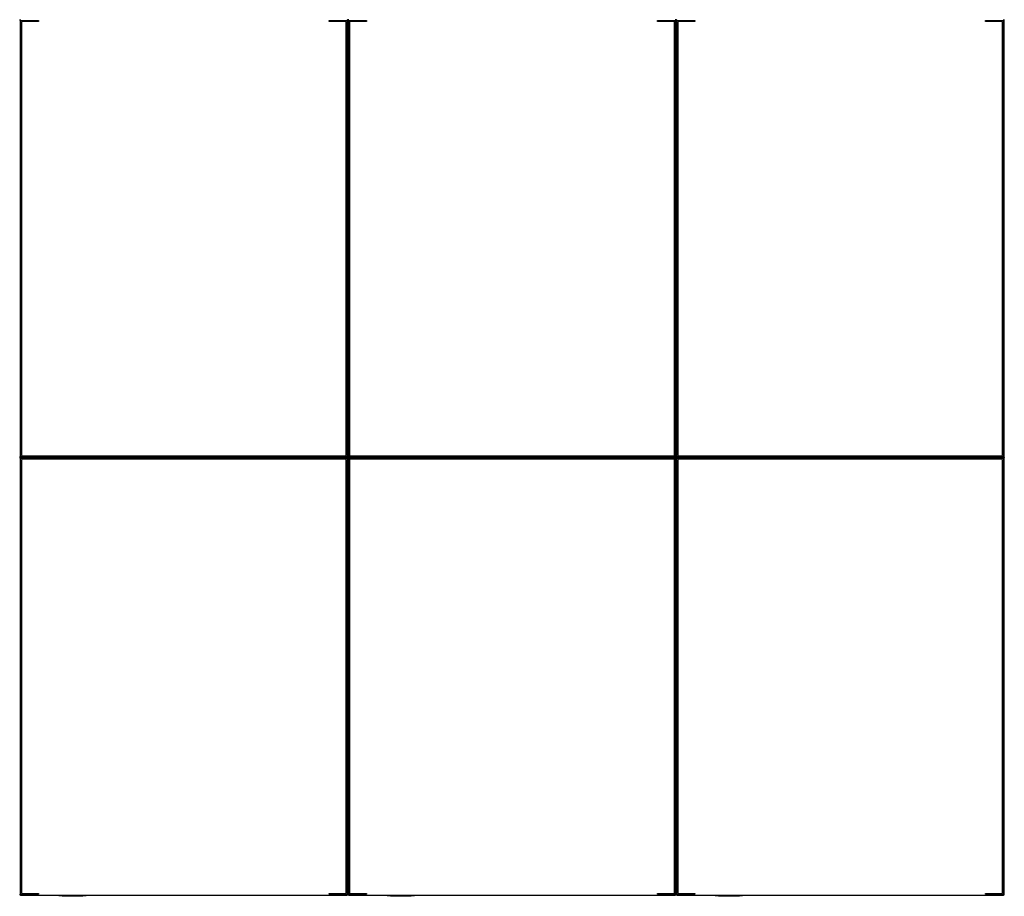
# Model space of a CAD drawing. Extents: x 2 to 87, y -108 to 11.
# Tile 224 of 256: x 18.334 to 19.234, y -17.967 to -17.166. Entities that reach past the tile are written whole.
import ezdxf

# ---------------------------------------------------------------- set-up
doc = ezdxf.new("R2010")
doc.units = 0
doc.header["$MEASUREMENT"] = 0
doc.layers.add('16', color=7, linetype='CONTINUOUS')

msp = doc.modelspace()

# ---------------------------------------------------------------- linework, layer by layer
at = {"layer": '16', "color": 62, "linetype": 'Continuous'}
for p, q in [((18.3344, -17.5648), (18.3344, -17.1664)), ((18.3344, -17.1664), (18.3507, -17.1664)), ((18.3352, -17.168), (18.3352, -17.5632)), ((18.3507, -17.1672), (18.336, -17.1672)), ((18.3507, -17.1664), (18.3507, -17.1672)), ((18.6165, -17.1672), (18.6165, -17.1664)), ((18.6165, -17.1664), (18.6328, -17.1664)), ((18.6312, -17.1672), (18.6165, -17.1672)), ((18.632, -17.5632), (18.632, -17.168)), ((18.6328, -17.1664), (18.6328, -17.5648)), ((18.6336, -17.5648), (18.6336, -17.1664)), ((18.6336, -17.1664), (18.6336, -17.5648)), ((18.6344, -17.5648), (18.6344, -17.1664)), ((18.6344, -17.1664), (18.6507, -17.1664)), ((18.6352, -17.168), (18.6352, -17.5632)), ((18.6507, -17.1672), (18.636, -17.1672)), ((18.6507, -17.1664), (18.6507, -17.1672)), ((18.9165, -17.1672), (18.9165, -17.1664)), ((18.9165, -17.1664), (18.9328, -17.1664)), ((18.9312, -17.1672), (18.9165, -17.1672)), ((18.932, -17.5632), (18.932, -17.168)), ((18.9328, -17.1664), (18.9328, -17.5648)), ((18.9336, -17.5648), (18.9336, -17.1664)), ((18.9336, -17.1664), (18.9336, -17.5648)), ((18.9344, -17.5648), (18.9344, -17.1664)), ((18.9344, -17.1664), (18.9507, -17.1664)), ((18.9352, -17.168), (18.9352, -17.5632)), ((18.9507, -17.1672), (18.936, -17.1672)), ((18.9507, -17.1664), (18.9507, -17.1672)), ((19.2165, -17.1672), (19.2165, -17.1664)), ((19.2165, -17.1664), (19.2328, -17.1664)), ((19.2312, -17.1672), (19.2165, -17.1672)), ((19.232, -17.5632), (19.232, -17.168)), ((19.2328, -17.1664), (19.2328, -17.5648)), ((19.2336, -17.5648), (19.2336, -17.1664)), ((18.6328, -17.5648), (18.3344, -17.5648)), ((18.6328, -17.5656), (18.3344, -17.5656)), ((18.3344, -17.5656), (18.6328, -17.5656)), ((18.3344, -17.5664), (18.6328, -17.5664)), ((18.3344, -17.9648), (18.3344, -17.5664)), ((18.3352, -17.568), (18.3352, -17.9632)), ((18.336, -17.564), (18.6312, -17.564)), ((18.6312, -17.5672), (18.336, -17.5672)), ((18.632, -17.9632), (18.632, -17.568)), ((18.6328, -17.5664), (18.6328, -17.9648)), ((18.6336, -17.9648), (18.6336, -17.5664)), ((18.6336, -17.5664), (18.6336, -17.9648)), ((18.9328, -17.5648), (18.6344, -17.5648)), ((18.9328, -17.5656), (18.6344, -17.5656)), ((18.6344, -17.5656), (18.9328, -17.5656)), ((18.6344, -17.5664), (18.9328, -17.5664)), ((18.6344, -17.9648), (18.6344, -17.5664)), ((18.6352, -17.568), (18.6352, -17.9632)), ((18.636, -17.564), (18.9312, -17.564)), ((18.9312, -17.5672), (18.636, -17.5672)), ((18.932, -17.9632), (18.932, -17.568)), ((18.9328, -17.5664), (18.9328, -17.9648)), ((18.9336, -17.9648), (18.9336, -17.5664)), ((18.9336, -17.5664), (18.9336, -17.9648)), ((19.2328, -17.5648), (18.9344, -17.5648)), ((19.2328, -17.5656), (18.9344, -17.5656)), ((18.9344, -17.5656), (19.2328, -17.5656)), ((18.9344, -17.5664), (19.2328, -17.5664)), ((18.9344, -17.9648), (18.9344, -17.5664)), ((18.9352, -17.568), (18.9352, -17.9632)), ((18.936, -17.564), (19.2312, -17.564)), ((19.2312, -17.5672), (18.936, -17.5672)), ((19.232, -17.9632), (19.232, -17.568)), ((19.2328, -17.5664), (19.2328, -17.9648)), ((19.2336, -17.9648), (19.2336, -17.5664)), ((18.336, -17.964), (18.3507, -17.964)), ((18.3507, -17.964), (18.3507, -17.9648)), ((18.6165, -17.9648), (18.6165, -17.964)), ((18.6165, -17.964), (18.6312, -17.964)), ((18.636, -17.964), (18.6507, -17.964)), ((18.6507, -17.964), (18.6507, -17.9648)), ((18.9165, -17.9648), (18.9165, -17.964)), ((18.9165, -17.964), (18.9312, -17.964)), ((18.936, -17.964), (18.9507, -17.964)), ((18.9507, -17.964), (18.9507, -17.9648)), ((19.2165, -17.9648), (19.2165, -17.964)), ((19.2165, -17.964), (19.2312, -17.964)), ((18.3507, -17.9648), (18.3344, -17.9648)), ((18.3344, -17.9656), (18.6328, -17.9656)), ((18.3944, -17.9661), (18.3694, -17.9661)), ((18.3914, -17.9666), (18.3724, -17.9666)), ((18.6328, -17.9648), (18.6165, -17.9648)), ((18.6507, -17.9648), (18.6344, -17.9648)), ((18.6344, -17.9656), (18.9328, -17.9656)), ((18.6944, -17.9661), (18.6694, -17.9661)), ((18.6914, -17.9666), (18.6724, -17.9666)), ((18.9328, -17.9648), (18.9165, -17.9648)), ((18.9507, -17.9648), (18.9344, -17.9648)), ((18.9344, -17.9656), (19.2328, -17.9656)), ((18.9944, -17.9661), (18.9694, -17.9661)), ((18.9914, -17.9666), (18.9724, -17.9666)), ((19.2328, -17.9648), (19.2165, -17.9648))]:
    msp.add_line(p, q, dxfattribs=at)
for points in [[(18.3344, -17.5648), (18.3343, -17.5649), (18.3343, -17.5649), (18.3343, -17.5649), (18.3343, -17.5649), (18.3343, -17.5649), (18.3343, -17.5649), (18.3343, -17.5649), (18.3343, -17.5649), (18.3343, -17.5649), (18.3343, -17.5649), (18.3343, -17.5649), (18.3343, -17.5649), (18.3343, -17.5649), (18.3343, -17.5649), (18.3343, -17.5649), (18.3343, -17.5649), (18.3343, -17.5649), (18.3343, -17.5649), (18.3343, -17.5649), (18.3343, -17.5649), (18.3343, -17.5649), (18.3343, -17.5649), (18.3343, -17.5649), (18.3343, -17.5649), (18.3342, -17.565), (18.3342, -17.565), (18.3342, -17.565), (18.3342, -17.565), (18.3342, -17.565), (18.3342, -17.565), (18.3342, -17.565), (18.3342, -17.565), (18.3342, -17.565), (18.3342, -17.565), (18.3342, -17.565), (18.3342, -17.565), (18.3342, -17.565), (18.3342, -17.565), (18.3342, -17.565), (18.3342, -17.565), (18.3342, -17.565), (18.3342, -17.565), (18.3342, -17.565), (18.3342, -17.565), (18.3342, -17.565), (18.3342, -17.565), (18.3342, -17.565), (18.3342, -17.565), (18.3342, -17.565), (18.3341, -17.5651), (18.3341, -17.5651), (18.3341, -17.5651), (18.3341, -17.5651), (18.3341, -17.5651), (18.3341, -17.5651), (18.3341, -17.5651), (18.3341, -17.5651), (18.3341, -17.5651), (18.3341, -17.5651), (18.3341, -17.5651), (18.3341, -17.5651), (18.3341, -17.5651), (18.3341, -17.5651), (18.3341, -17.5651), (18.3341, -17.5651), (18.3341, -17.5651), (18.3341, -17.5651), (18.3341, -17.5651), (18.3341, -17.5651), (18.3341, -17.5651), (18.3341, -17.5651), (18.3341, -17.5651), (18.3341, -17.5651), (18.3341, -17.5651), (18.3341, -17.5651), (18.3341, -17.5651), (18.334, -17.5652), (18.3339, -17.5653), (18.3339, -17.5653), (18.3339, -17.5653), (18.3339, -17.5653), (18.3339, -17.5653), (18.3339, -17.5653), (18.3339, -17.5653), (18.3339, -17.5653), (18.3339, -17.5653), (18.3339, -17.5653), (18.3339, -17.5653), (18.3339, -17.5653), (18.3339, -17.5653), (18.3339, -17.5653), (18.3339, -17.5653), (18.3339, -17.5653), (18.3339, -17.5653), (18.3339, -17.5653), (18.3339, -17.5653), (18.3339, -17.5653), (18.3339, -17.5653), (18.3339, -17.5653), (18.3339, -17.5653), (18.3339, -17.5653), (18.3339, -17.5653), (18.3339, -17.5653), (18.3339, -17.5653), (18.3339, -17.5653), (18.3339, -17.5653), (18.3339, -17.5653), (18.3339, -17.5653), (18.3339, -17.5653), (18.3339, -17.5653), (18.3339, -17.5653), (18.3338, -17.5654), (18.3338, -17.5654), (18.3338, -17.5654), (18.3338, -17.5654), (18.3338, -17.5654), (18.3338, -17.5654), (18.3338, -17.5654), (18.3338, -17.5654), (18.3338, -17.5654), (18.3338, -17.5654), (18.3338, -17.5654), (18.3338, -17.5654), (18.3338, -17.5654), (18.3338, -17.5654), (18.3338, -17.5654), (18.3338, -17.5654), (18.3338, -17.5654), (18.3338, -17.5654), (18.3338, -17.5654), (18.3338, -17.5654), (18.3338, -17.5654), (18.3338, -17.5654), (18.3338, -17.5654), (18.3338, -17.5654), (18.3338, -17.5654), (18.3338, -17.5654), (18.3338, -17.5654), (18.3338, -17.5654), (18.3338, -17.5654), (18.3338, -17.5654), (18.3338, -17.5654), (18.3338, -17.5654), (18.3338, -17.5654), (18.3338, -17.5654), (18.3338, -17.5654), (18.3338, -17.5654), (18.3338, -17.5654), (18.3338, -17.5654), (18.3338, -17.5654), (18.3338, -17.5654), (18.3338, -17.5654), (18.3337, -17.5655), (18.3336, -17.5656)], [(18.3336, -17.5656), (18.3337, -17.5657), (18.3338, -17.5658), (18.3338, -17.5658), (18.3338, -17.5658), (18.3338, -17.5658), (18.3338, -17.5658), (18.3338, -17.5658), (18.3338, -17.5658), (18.3338, -17.5658), (18.3338, -17.5658), (18.3338, -17.5658), (18.3338, -17.5658), (18.3338, -17.5658), (18.3338, -17.5658), (18.3338, -17.5658), (18.3338, -17.5658), (18.3338, -17.5658), (18.3338, -17.5658), (18.3338, -17.5658), (18.3338, -17.5658), (18.3338, -17.5658), (18.3338, -17.5658), (18.3338, -17.5658), (18.3338, -17.5658), (18.3338, -17.5658), (18.3338, -17.5658), (18.3338, -17.5658), (18.3338, -17.5658), (18.3338, -17.5658), (18.3338, -17.5658), (18.3338, -17.5658), (18.3338, -17.5658), (18.3338, -17.5658), (18.3338, -17.5658), (18.3338, -17.5658), (18.3338, -17.5658), (18.3338, -17.5658), (18.3338, -17.5658), (18.3338, -17.5658), (18.3338, -17.5658), (18.3338, -17.5658), (18.3338, -17.5658), (18.3339, -17.5659), (18.334, -17.566), (18.334, -17.566), (18.334, -17.566), (18.334, -17.566), (18.334, -17.566), (18.334, -17.566), (18.334, -17.566), (18.334, -17.566), (18.334, -17.566), (18.334, -17.566), (18.334, -17.566), (18.334, -17.566), (18.334, -17.566), (18.334, -17.566), (18.334, -17.566), (18.334, -17.566), (18.334, -17.566), (18.334, -17.566), (18.334, -17.566), (18.334, -17.566), (18.334, -17.566), (18.334, -17.566), (18.334, -17.566), (18.334, -17.566), (18.334, -17.566), (18.334, -17.566), (18.334, -17.566), (18.334, -17.566), (18.334, -17.566), (18.334, -17.566), (18.3341, -17.5661), (18.3341, -17.5661), (18.3341, -17.5661), (18.3341, -17.5661), (18.3341, -17.5661), (18.3341, -17.5661), (18.3341, -17.5661), (18.3341, -17.5661), (18.3341, -17.5661), (18.3341, -17.5661), (18.3341, -17.5661), (18.3341, -17.5661), (18.3341, -17.5661), (18.3341, -17.5661), (18.3341, -17.5661), (18.3341, -17.5661), (18.3341, -17.5661), (18.3341, -17.5661), (18.3341, -17.5661), (18.3341, -17.5661), (18.3341, -17.5661), (18.3341, -17.5661), (18.3341, -17.5661), (18.3341, -17.5661), (18.3341, -17.5661), (18.3341, -17.5661), (18.3341, -17.5661), (18.3342, -17.5662), (18.3342, -17.5662), (18.3342, -17.5662), (18.3342, -17.5662), (18.3342, -17.5662), (18.3342, -17.5662), (18.3342, -17.5662), (18.3342, -17.5662), (18.3342, -17.5662), (18.3342, -17.5662), (18.3342, -17.5662), (18.3342, -17.5662), (18.3342, -17.5662), (18.3342, -17.5662), (18.3342, -17.5662), (18.3342, -17.5662), (18.3342, -17.5662), (18.3342, -17.5662), (18.3342, -17.5662), (18.3342, -17.5662), (18.3342, -17.5662), (18.3342, -17.5662), (18.3342, -17.5662), (18.3342, -17.5662), (18.3342, -17.5662), (18.3343, -17.5663), (18.3344, -17.5663)], [(18.633, -17.5649), (18.633, -17.565), (18.633, -17.565), (18.633, -17.565), (18.633, -17.565), (18.633, -17.565), (18.633, -17.565), (18.633, -17.565), (18.633, -17.565), (18.633, -17.565), (18.633, -17.565), (18.633, -17.565), (18.633, -17.565), (18.633, -17.565), (18.633, -17.565), (18.633, -17.565), (18.633, -17.565), (18.633, -17.565), (18.633, -17.565), (18.633, -17.565), (18.633, -17.565), (18.633, -17.565), (18.633, -17.565), (18.633, -17.565), (18.633, -17.565), (18.633, -17.565), (18.6331, -17.5651), (18.6331, -17.5651), (18.6331, -17.5651), (18.6331, -17.5651), (18.6331, -17.5651), (18.6331, -17.5651), (18.6331, -17.5651), (18.6331, -17.5651), (18.6331, -17.5651), (18.6331, -17.5651), (18.6331, -17.5651), (18.6331, -17.5651), (18.6331, -17.5651), (18.6331, -17.5651), (18.6331, -17.5651), (18.6331, -17.5651), (18.6331, -17.5651), (18.6331, -17.5651), (18.6331, -17.5651), (18.6331, -17.5651), (18.6331, -17.5651), (18.6331, -17.5651), (18.6331, -17.5651), (18.6331, -17.5651), (18.6331, -17.5651), (18.6331, -17.5651), (18.6331, -17.5651), (18.6332, -17.5652), (18.6333, -17.5653), (18.6333, -17.5653), (18.6333, -17.5653), (18.6333, -17.5653), (18.6333, -17.5653), (18.6333, -17.5653), (18.6333, -17.5653), (18.6333, -17.5653), (18.6333, -17.5653), (18.6333, -17.5653), (18.6333, -17.5653), (18.6333, -17.5653), (18.6333, -17.5653), (18.6333, -17.5653), (18.6333, -17.5653), (18.6333, -17.5653), (18.6333, -17.5653), (18.6333, -17.5653), (18.6333, -17.5653), (18.6333, -17.5653), (18.6333, -17.5653), (18.6333, -17.5653), (18.6333, -17.5653), (18.6333, -17.5653), (18.6333, -17.5653), (18.6333, -17.5653), (18.6333, -17.5653), (18.6333, -17.5653), (18.6333, -17.5653), (18.6333, -17.5653), (18.6333, -17.5653), (18.6333, -17.5653), (18.6333, -17.5653), (18.6333, -17.5653), (18.6334, -17.5654), (18.6334, -17.5654), (18.6334, -17.5654), (18.6334, -17.5654), (18.6334, -17.5654), (18.6334, -17.5654), (18.6334, -17.5654), (18.6334, -17.5654), (18.6334, -17.5654), (18.6334, -17.5654), (18.6334, -17.5654), (18.6334, -17.5654), (18.6334, -17.5654), (18.6334, -17.5654), (18.6334, -17.5654), (18.6334, -17.5654), (18.6334, -17.5654), (18.6334, -17.5654), (18.6334, -17.5654), (18.6334, -17.5654), (18.6334, -17.5654), (18.6334, -17.5654), (18.6334, -17.5654), (18.6334, -17.5654), (18.6334, -17.5654), (18.6334, -17.5654), (18.6334, -17.5654), (18.6334, -17.5654), (18.6334, -17.5654), (18.6334, -17.5654), (18.6334, -17.5654), (18.6334, -17.5654), (18.6334, -17.5654), (18.6334, -17.5654), (18.6334, -17.5654), (18.6334, -17.5654), (18.6334, -17.5654), (18.6334, -17.5654), (18.6334, -17.5654), (18.6334, -17.5654), (18.6334, -17.5654), (18.6336, -17.5655), (18.6336, -17.5656)], [(18.6336, -17.5656), (18.6335, -17.5657), (18.6334, -17.5658), (18.6334, -17.5658), (18.6334, -17.5658), (18.6334, -17.5658), (18.6334, -17.5658), (18.6334, -17.5658), (18.6334, -17.5658), (18.6334, -17.5658), (18.6334, -17.5658), (18.6334, -17.5658), (18.6334, -17.5658), (18.6334, -17.5658), (18.6334, -17.5658), (18.6334, -17.5658), (18.6334, -17.5658), (18.6334, -17.5658), (18.6334, -17.5658), (18.6334, -17.5658), (18.6334, -17.5658), (18.6334, -17.5658), (18.6334, -17.5658), (18.6334, -17.5658), (18.6334, -17.5658), (18.6334, -17.5658), (18.6334, -17.5658), (18.6334, -17.5658), (18.6334, -17.5658), (18.6334, -17.5658), (18.6334, -17.5658), (18.6334, -17.5658), (18.6334, -17.5658), (18.6334, -17.5658), (18.6334, -17.5658), (18.6334, -17.5658), (18.6334, -17.5658), (18.6334, -17.5658), (18.6334, -17.5658), (18.6334, -17.5658), (18.6334, -17.5658), (18.6334, -17.5658), (18.6334, -17.5658), (18.6333, -17.5659), (18.6332, -17.566), (18.6332, -17.566), (18.6332, -17.566), (18.6332, -17.566), (18.6332, -17.566), (18.6332, -17.566), (18.6332, -17.566), (18.6332, -17.566), (18.6332, -17.566), (18.6332, -17.566), (18.6332, -17.566), (18.6332, -17.566), (18.6332, -17.566), (18.6332, -17.566), (18.6332, -17.566), (18.6332, -17.566), (18.6332, -17.566), (18.6332, -17.566), (18.6332, -17.566), (18.6332, -17.566), (18.6332, -17.566), (18.6332, -17.566), (18.6332, -17.566), (18.6332, -17.566), (18.6332, -17.566), (18.6332, -17.566), (18.6332, -17.566), (18.6332, -17.566), (18.6332, -17.566), (18.6332, -17.566), (18.6331, -17.5661), (18.6331, -17.5661), (18.6331, -17.5661), (18.6331, -17.5661), (18.6331, -17.5661), (18.6331, -17.5661), (18.6331, -17.5661), (18.6331, -17.5661), (18.6331, -17.5661), (18.6331, -17.5661), (18.6331, -17.5661), (18.6331, -17.5661), (18.6331, -17.5661), (18.6331, -17.5661), (18.6331, -17.5661), (18.6331, -17.5661), (18.6331, -17.5661), (18.6331, -17.5661), (18.6331, -17.5661), (18.6331, -17.5661), (18.6331, -17.5661), (18.6331, -17.5661), (18.6331, -17.5661), (18.6331, -17.5661), (18.6331, -17.5661), (18.6331, -17.5661), (18.6331, -17.5661), (18.633, -17.5662), (18.633, -17.5662), (18.633, -17.5662), (18.633, -17.5662), (18.633, -17.5662), (18.633, -17.5662), (18.633, -17.5662), (18.633, -17.5662), (18.633, -17.5662), (18.633, -17.5662), (18.633, -17.5662), (18.633, -17.5662), (18.633, -17.5662), (18.633, -17.5662), (18.633, -17.5662), (18.633, -17.5662), (18.633, -17.5662), (18.633, -17.5662), (18.633, -17.5662), (18.633, -17.5662), (18.633, -17.5662), (18.633, -17.5662), (18.633, -17.5662), (18.633, -17.5662), (18.633, -17.5662), (18.633, -17.5663)], [(18.6344, -17.5648), (18.6343, -17.5649), (18.6343, -17.5649), (18.6343, -17.5649), (18.6343, -17.5649), (18.6343, -17.5649), (18.6343, -17.5649), (18.6343, -17.5649), (18.6343, -17.5649), (18.6343, -17.5649), (18.6343, -17.5649), (18.6343, -17.5649), (18.6343, -17.5649), (18.6343, -17.5649), (18.6343, -17.5649), (18.6343, -17.5649), (18.6343, -17.5649), (18.6343, -17.5649), (18.6343, -17.5649), (18.6343, -17.5649), (18.6343, -17.5649), (18.6343, -17.5649), (18.6343, -17.5649), (18.6343, -17.5649), (18.6343, -17.5649), (18.6342, -17.565), (18.6342, -17.565), (18.6342, -17.565), (18.6342, -17.565), (18.6342, -17.565), (18.6342, -17.565), (18.6342, -17.565), (18.6342, -17.565), (18.6342, -17.565), (18.6342, -17.565), (18.6342, -17.565), (18.6342, -17.565), (18.6342, -17.565), (18.6342, -17.565), (18.6342, -17.565), (18.6342, -17.565), (18.6342, -17.565), (18.6342, -17.565), (18.6342, -17.565), (18.6342, -17.565), (18.6342, -17.565), (18.6342, -17.565), (18.6342, -17.565), (18.6342, -17.565), (18.6342, -17.565), (18.6341, -17.5651), (18.6341, -17.5651), (18.6341, -17.5651), (18.6341, -17.5651), (18.6341, -17.5651), (18.6341, -17.5651), (18.6341, -17.5651), (18.6341, -17.5651), (18.6341, -17.5651), (18.6341, -17.5651), (18.6341, -17.5651), (18.6341, -17.5651), (18.6341, -17.5651), (18.6341, -17.5651), (18.6341, -17.5651), (18.6341, -17.5651), (18.6341, -17.5651), (18.6341, -17.5651), (18.6341, -17.5651), (18.6341, -17.5651), (18.6341, -17.5651), (18.6341, -17.5651), (18.6341, -17.5651), (18.6341, -17.5651), (18.6341, -17.5651), (18.6341, -17.5651), (18.6341, -17.5651), (18.634, -17.5652), (18.6339, -17.5653), (18.6339, -17.5653), (18.6339, -17.5653), (18.6339, -17.5653), (18.6339, -17.5653), (18.6339, -17.5653), (18.6339, -17.5653), (18.6339, -17.5653), (18.6339, -17.5653), (18.6339, -17.5653), (18.6339, -17.5653), (18.6339, -17.5653), (18.6339, -17.5653), (18.6339, -17.5653), (18.6339, -17.5653), (18.6339, -17.5653), (18.6339, -17.5653), (18.6339, -17.5653), (18.6339, -17.5653), (18.6339, -17.5653), (18.6339, -17.5653), (18.6339, -17.5653), (18.6339, -17.5653), (18.6339, -17.5653), (18.6339, -17.5653), (18.6339, -17.5653), (18.6339, -17.5653), (18.6339, -17.5653), (18.6339, -17.5653), (18.6339, -17.5653), (18.6339, -17.5653), (18.6339, -17.5653), (18.6339, -17.5653), (18.6339, -17.5653), (18.6338, -17.5654), (18.6338, -17.5654), (18.6338, -17.5654), (18.6338, -17.5654), (18.6338, -17.5654), (18.6338, -17.5654), (18.6338, -17.5654), (18.6338, -17.5654), (18.6338, -17.5654), (18.6338, -17.5654), (18.6338, -17.5654), (18.6338, -17.5654), (18.6338, -17.5654), (18.6338, -17.5654), (18.6338, -17.5654), (18.6338, -17.5654), (18.6338, -17.5654), (18.6338, -17.5654), (18.6338, -17.5654), (18.6338, -17.5654), (18.6338, -17.5654), (18.6338, -17.5654), (18.6338, -17.5654), (18.6338, -17.5654), (18.6338, -17.5654), (18.6338, -17.5654), (18.6338, -17.5654), (18.6338, -17.5654), (18.6338, -17.5654), (18.6338, -17.5654), (18.6338, -17.5654), (18.6338, -17.5654), (18.6338, -17.5654), (18.6338, -17.5654), (18.6338, -17.5654), (18.6338, -17.5654), (18.6338, -17.5654), (18.6338, -17.5654), (18.6338, -17.5654), (18.6338, -17.5654), (18.6338, -17.5654), (18.6337, -17.5655), (18.6336, -17.5656)], [(18.6336, -17.5656), (18.6337, -17.5657), (18.6338, -17.5658), (18.6338, -17.5658), (18.6338, -17.5658), (18.6338, -17.5658), (18.6338, -17.5658), (18.6338, -17.5658), (18.6338, -17.5658), (18.6338, -17.5658), (18.6338, -17.5658), (18.6338, -17.5658), (18.6338, -17.5658), (18.6338, -17.5658), (18.6338, -17.5658), (18.6338, -17.5658), (18.6338, -17.5658), (18.6338, -17.5658), (18.6338, -17.5658), (18.6338, -17.5658), (18.6338, -17.5658), (18.6338, -17.5658), (18.6338, -17.5658), (18.6338, -17.5658), (18.6338, -17.5658), (18.6338, -17.5658), (18.6338, -17.5658), (18.6338, -17.5658), (18.6338, -17.5658), (18.6338, -17.5658), (18.6338, -17.5658), (18.6338, -17.5658), (18.6338, -17.5658), (18.6338, -17.5658), (18.6338, -17.5658), (18.6338, -17.5658), (18.6338, -17.5658), (18.6338, -17.5658), (18.6338, -17.5658), (18.6338, -17.5658), (18.6338, -17.5658), (18.6338, -17.5658), (18.6338, -17.5658), (18.6339, -17.5659), (18.634, -17.566), (18.634, -17.566), (18.634, -17.566), (18.634, -17.566), (18.634, -17.566), (18.634, -17.566), (18.634, -17.566), (18.634, -17.566), (18.634, -17.566), (18.634, -17.566), (18.634, -17.566), (18.634, -17.566), (18.634, -17.566), (18.634, -17.566), (18.634, -17.566), (18.634, -17.566), (18.634, -17.566), (18.634, -17.566), (18.634, -17.566), (18.634, -17.566), (18.634, -17.566), (18.634, -17.566), (18.634, -17.566), (18.634, -17.566), (18.634, -17.566), (18.634, -17.566), (18.634, -17.566), (18.634, -17.566), (18.634, -17.566), (18.634, -17.566), (18.6341, -17.5661), (18.6341, -17.5661), (18.6341, -17.5661), (18.6341, -17.5661), (18.6341, -17.5661), (18.6341, -17.5661), (18.6341, -17.5661), (18.6341, -17.5661), (18.6341, -17.5661), (18.6341, -17.5661), (18.6341, -17.5661), (18.6341, -17.5661), (18.6341, -17.5661), (18.6341, -17.5661), (18.6341, -17.5661), (18.6341, -17.5661), (18.6341, -17.5661), (18.6341, -17.5661), (18.6341, -17.5661), (18.6341, -17.5661), (18.6341, -17.5661), (18.6341, -17.5661), (18.6341, -17.5661), (18.6341, -17.5661), (18.6341, -17.5661), (18.6341, -17.5661), (18.6341, -17.5661), (18.6342, -17.5662), (18.6342, -17.5662), (18.6342, -17.5662), (18.6342, -17.5662), (18.6342, -17.5662), (18.6342, -17.5662), (18.6342, -17.5662), (18.6342, -17.5662), (18.6342, -17.5662), (18.6342, -17.5662), (18.6342, -17.5662), (18.6342, -17.5662), (18.6342, -17.5662), (18.6342, -17.5662), (18.6342, -17.5662), (18.6342, -17.5662), (18.6342, -17.5662), (18.6342, -17.5662), (18.6342, -17.5662), (18.6342, -17.5662), (18.6342, -17.5662), (18.6342, -17.5662), (18.6342, -17.5662), (18.6342, -17.5662), (18.6342, -17.5662), (18.6343, -17.5663), (18.6344, -17.5663)], [(18.9329, -17.5649), (18.933, -17.5649), (18.933, -17.565), (18.933, -17.565), (18.933, -17.565), (18.933, -17.565), (18.933, -17.565), (18.933, -17.565), (18.933, -17.565), (18.933, -17.565), (18.933, -17.565), (18.933, -17.565), (18.933, -17.565), (18.933, -17.565), (18.933, -17.565), (18.933, -17.565), (18.933, -17.565), (18.933, -17.565), (18.933, -17.565), (18.933, -17.565), (18.933, -17.565), (18.933, -17.565), (18.933, -17.565), (18.933, -17.565), (18.933, -17.565), (18.933, -17.565), (18.933, -17.565), (18.9331, -17.5651), (18.9331, -17.5651), (18.9331, -17.5651), (18.9331, -17.5651), (18.9331, -17.5651), (18.9331, -17.5651), (18.9331, -17.5651), (18.9331, -17.5651), (18.9331, -17.5651), (18.9331, -17.5651), (18.9331, -17.5651), (18.9331, -17.5651), (18.9331, -17.5651), (18.9331, -17.5651), (18.9331, -17.5651), (18.9331, -17.5651), (18.9331, -17.5651), (18.9331, -17.5651), (18.9331, -17.5651), (18.9331, -17.5651), (18.9331, -17.5651), (18.9331, -17.5651), (18.9331, -17.5651), (18.9331, -17.5651), (18.9331, -17.5651), (18.9331, -17.5651), (18.9331, -17.5651), (18.9332, -17.5652), (18.9333, -17.5653), (18.9333, -17.5653), (18.9333, -17.5653), (18.9333, -17.5653), (18.9333, -17.5653), (18.9333, -17.5653), (18.9333, -17.5653), (18.9333, -17.5653), (18.9333, -17.5653), (18.9333, -17.5653), (18.9333, -17.5653), (18.9333, -17.5653), (18.9333, -17.5653), (18.9333, -17.5653), (18.9333, -17.5653), (18.9333, -17.5653), (18.9333, -17.5653), (18.9333, -17.5653), (18.9333, -17.5653), (18.9333, -17.5653), (18.9333, -17.5653), (18.9333, -17.5653), (18.9333, -17.5653), (18.9333, -17.5653), (18.9333, -17.5653), (18.9333, -17.5653), (18.9333, -17.5653), (18.9333, -17.5653), (18.9333, -17.5653), (18.9333, -17.5653), (18.9333, -17.5653), (18.9333, -17.5653), (18.9333, -17.5653), (18.9333, -17.5653), (18.9334, -17.5654), (18.9334, -17.5654), (18.9334, -17.5654), (18.9334, -17.5654), (18.9334, -17.5654), (18.9334, -17.5654), (18.9334, -17.5654), (18.9334, -17.5654), (18.9334, -17.5654), (18.9334, -17.5654), (18.9334, -17.5654), (18.9334, -17.5654), (18.9334, -17.5654), (18.9334, -17.5654), (18.9334, -17.5654), (18.9334, -17.5654), (18.9334, -17.5654), (18.9334, -17.5654), (18.9334, -17.5654), (18.9334, -17.5654), (18.9334, -17.5654), (18.9334, -17.5654), (18.9334, -17.5654), (18.9334, -17.5654), (18.9334, -17.5654), (18.9334, -17.5654), (18.9334, -17.5654), (18.9334, -17.5654), (18.9334, -17.5654), (18.9334, -17.5654), (18.9334, -17.5654), (18.9334, -17.5654), (18.9334, -17.5654), (18.9334, -17.5654), (18.9334, -17.5654), (18.9334, -17.5654), (18.9334, -17.5654), (18.9334, -17.5654), (18.9334, -17.5654), (18.9334, -17.5654), (18.9334, -17.5654), (18.9335, -17.5655), (18.9336, -17.5655), (18.9336, -17.5656)], [(18.9336, -17.5656), (18.9336, -17.5657), (18.9335, -17.5657), (18.9334, -17.5658), (18.9334, -17.5658), (18.9334, -17.5658), (18.9334, -17.5658), (18.9334, -17.5658), (18.9334, -17.5658), (18.9334, -17.5658), (18.9334, -17.5658), (18.9334, -17.5658), (18.9334, -17.5658), (18.9334, -17.5658), (18.9334, -17.5658), (18.9334, -17.5658), (18.9334, -17.5658), (18.9334, -17.5658), (18.9334, -17.5658), (18.9334, -17.5658), (18.9334, -17.5658), (18.9334, -17.5658), (18.9334, -17.5658), (18.9334, -17.5658), (18.9334, -17.5658), (18.9334, -17.5658), (18.9334, -17.5658), (18.9334, -17.5658), (18.9334, -17.5658), (18.9334, -17.5658), (18.9334, -17.5658), (18.9334, -17.5658), (18.9334, -17.5658), (18.9334, -17.5658), (18.9334, -17.5658), (18.9334, -17.5658), (18.9334, -17.5658), (18.9334, -17.5658), (18.9334, -17.5658), (18.9334, -17.5658), (18.9334, -17.5658), (18.9334, -17.5658), (18.9334, -17.5658), (18.9334, -17.5658), (18.9333, -17.5659), (18.9332, -17.566), (18.9332, -17.566), (18.9332, -17.566), (18.9332, -17.566), (18.9332, -17.566), (18.9332, -17.566), (18.9332, -17.566), (18.9332, -17.566), (18.9332, -17.566), (18.9332, -17.566), (18.9332, -17.566), (18.9332, -17.566), (18.9332, -17.566), (18.9332, -17.566), (18.9332, -17.566), (18.9332, -17.566), (18.9332, -17.566), (18.9332, -17.566), (18.9332, -17.566), (18.9332, -17.566), (18.9332, -17.566), (18.9332, -17.566), (18.9332, -17.566), (18.9332, -17.566), (18.9332, -17.566), (18.9332, -17.566), (18.9332, -17.566), (18.9332, -17.566), (18.9332, -17.566), (18.9332, -17.566), (18.9331, -17.5661), (18.9331, -17.5661), (18.9331, -17.5661), (18.9331, -17.5661), (18.9331, -17.5661), (18.9331, -17.5661), (18.9331, -17.5661), (18.9331, -17.5661), (18.9331, -17.5661), (18.9331, -17.5661), (18.9331, -17.5661), (18.9331, -17.5661), (18.9331, -17.5661), (18.9331, -17.5661), (18.9331, -17.5661), (18.9331, -17.5661), (18.9331, -17.5661), (18.9331, -17.5661), (18.9331, -17.5661), (18.9331, -17.5661), (18.9331, -17.5661), (18.9331, -17.5661), (18.9331, -17.5661), (18.9331, -17.5661), (18.9331, -17.5661), (18.9331, -17.5661), (18.9331, -17.5661), (18.933, -17.5662), (18.933, -17.5662), (18.933, -17.5662), (18.933, -17.5662), (18.933, -17.5662), (18.933, -17.5662), (18.933, -17.5662), (18.933, -17.5662), (18.933, -17.5662), (18.933, -17.5662), (18.933, -17.5662), (18.933, -17.5662), (18.933, -17.5662), (18.933, -17.5662), (18.933, -17.5662), (18.933, -17.5662), (18.933, -17.5662), (18.933, -17.5662), (18.933, -17.5662), (18.933, -17.5662), (18.933, -17.5662), (18.933, -17.5662), (18.933, -17.5662), (18.933, -17.5662), (18.933, -17.5662), (18.933, -17.5663), (18.9329, -17.5663)], [(18.9344, -17.5648), (18.9343, -17.5649), (18.9343, -17.5649), (18.9343, -17.5649), (18.9343, -17.5649), (18.9343, -17.5649), (18.9343, -17.5649), (18.9343, -17.5649), (18.9343, -17.5649), (18.9343, -17.5649), (18.9343, -17.5649), (18.9343, -17.5649), (18.9343, -17.5649), (18.9343, -17.5649), (18.9343, -17.5649), (18.9343, -17.5649), (18.9343, -17.5649), (18.9343, -17.5649), (18.9343, -17.5649), (18.9343, -17.5649), (18.9343, -17.5649), (18.9343, -17.5649), (18.9343, -17.5649), (18.9343, -17.5649), (18.9343, -17.5649), (18.9342, -17.565), (18.9342, -17.565), (18.9342, -17.565), (18.9342, -17.565), (18.9342, -17.565), (18.9342, -17.565), (18.9342, -17.565), (18.9342, -17.565), (18.9342, -17.565), (18.9342, -17.565), (18.9342, -17.565), (18.9342, -17.565), (18.9342, -17.565), (18.9342, -17.565), (18.9342, -17.565), (18.9342, -17.565), (18.9342, -17.565), (18.9342, -17.565), (18.9342, -17.565), (18.9342, -17.565), (18.9342, -17.565), (18.9342, -17.565), (18.9342, -17.565), (18.9342, -17.565), (18.9342, -17.565), (18.9341, -17.5651), (18.9341, -17.5651), (18.9341, -17.5651), (18.9341, -17.5651), (18.9341, -17.5651), (18.9341, -17.5651), (18.9341, -17.5651), (18.9341, -17.5651), (18.9341, -17.5651), (18.9341, -17.5651), (18.9341, -17.5651), (18.9341, -17.5651), (18.9341, -17.5651), (18.9341, -17.5651), (18.9341, -17.5651), (18.9341, -17.5651), (18.9341, -17.5651), (18.9341, -17.5651), (18.9341, -17.5651), (18.9341, -17.5651), (18.9341, -17.5651), (18.9341, -17.5651), (18.9341, -17.5651), (18.9341, -17.5651), (18.9341, -17.5651), (18.9341, -17.5651), (18.9341, -17.5651), (18.934, -17.5652), (18.9339, -17.5653), (18.9339, -17.5653), (18.9339, -17.5653), (18.9339, -17.5653), (18.9339, -17.5653), (18.9339, -17.5653), (18.9339, -17.5653), (18.9339, -17.5653), (18.9339, -17.5653), (18.9339, -17.5653), (18.9339, -17.5653), (18.9339, -17.5653), (18.9339, -17.5653), (18.9339, -17.5653), (18.9339, -17.5653), (18.9339, -17.5653), (18.9339, -17.5653), (18.9339, -17.5653), (18.9339, -17.5653), (18.9339, -17.5653), (18.9339, -17.5653), (18.9339, -17.5653), (18.9339, -17.5653), (18.9339, -17.5653), (18.9339, -17.5653), (18.9339, -17.5653), (18.9339, -17.5653), (18.9339, -17.5653), (18.9339, -17.5653), (18.9339, -17.5653), (18.9339, -17.5653), (18.9339, -17.5653), (18.9339, -17.5653), (18.9339, -17.5653), (18.9338, -17.5654), (18.9338, -17.5654), (18.9338, -17.5654), (18.9338, -17.5654), (18.9338, -17.5654), (18.9338, -17.5654), (18.9338, -17.5654), (18.9338, -17.5654), (18.9338, -17.5654), (18.9338, -17.5654), (18.9338, -17.5654), (18.9338, -17.5654), (18.9338, -17.5654), (18.9338, -17.5654), (18.9338, -17.5654), (18.9338, -17.5654), (18.9338, -17.5654), (18.9338, -17.5654), (18.9338, -17.5654), (18.9338, -17.5654), (18.9338, -17.5654), (18.9338, -17.5654), (18.9338, -17.5654), (18.9338, -17.5654), (18.9338, -17.5654), (18.9338, -17.5654), (18.9338, -17.5654), (18.9338, -17.5654), (18.9338, -17.5654), (18.9338, -17.5654), (18.9338, -17.5654), (18.9338, -17.5654), (18.9338, -17.5654), (18.9338, -17.5654), (18.9338, -17.5654), (18.9338, -17.5654), (18.9338, -17.5654), (18.9338, -17.5654), (18.9338, -17.5654), (18.9338, -17.5654), (18.9338, -17.5654), (18.9337, -17.5655), (18.9336, -17.5656)], [(18.9336, -17.5656), (18.9337, -17.5657), (18.9338, -17.5658), (18.9338, -17.5658), (18.9338, -17.5658), (18.9338, -17.5658), (18.9338, -17.5658), (18.9338, -17.5658), (18.9338, -17.5658), (18.9338, -17.5658), (18.9338, -17.5658), (18.9338, -17.5658), (18.9338, -17.5658), (18.9338, -17.5658), (18.9338, -17.5658), (18.9338, -17.5658), (18.9338, -17.5658), (18.9338, -17.5658), (18.9338, -17.5658), (18.9338, -17.5658), (18.9338, -17.5658), (18.9338, -17.5658), (18.9338, -17.5658), (18.9338, -17.5658), (18.9338, -17.5658), (18.9338, -17.5658), (18.9338, -17.5658), (18.9338, -17.5658), (18.9338, -17.5658), (18.9338, -17.5658), (18.9338, -17.5658), (18.9338, -17.5658), (18.9338, -17.5658), (18.9338, -17.5658), (18.9338, -17.5658), (18.9338, -17.5658), (18.9338, -17.5658), (18.9338, -17.5658), (18.9338, -17.5658), (18.9338, -17.5658), (18.9338, -17.5658), (18.9338, -17.5658), (18.9338, -17.5658), (18.9339, -17.5659), (18.934, -17.566), (18.934, -17.566), (18.934, -17.566), (18.934, -17.566), (18.934, -17.566), (18.934, -17.566), (18.934, -17.566), (18.934, -17.566), (18.934, -17.566), (18.934, -17.566), (18.934, -17.566), (18.934, -17.566), (18.934, -17.566), (18.934, -17.566), (18.934, -17.566), (18.934, -17.566), (18.934, -17.566), (18.934, -17.566), (18.934, -17.566), (18.934, -17.566), (18.934, -17.566), (18.934, -17.566), (18.934, -17.566), (18.934, -17.566), (18.934, -17.566), (18.934, -17.566), (18.934, -17.566), (18.934, -17.566), (18.934, -17.566), (18.934, -17.566), (18.9341, -17.5661), (18.9341, -17.5661), (18.9341, -17.5661), (18.9341, -17.5661), (18.9341, -17.5661), (18.9341, -17.5661), (18.9341, -17.5661), (18.9341, -17.5661), (18.9341, -17.5661), (18.9341, -17.5661), (18.9341, -17.5661), (18.9341, -17.5661), (18.9341, -17.5661), (18.9341, -17.5661), (18.9341, -17.5661), (18.9341, -17.5661), (18.9341, -17.5661), (18.9341, -17.5661), (18.9341, -17.5661), (18.9341, -17.5661), (18.9341, -17.5661), (18.9341, -17.5661), (18.9341, -17.5661), (18.9341, -17.5661), (18.9341, -17.5661), (18.9341, -17.5661), (18.9341, -17.5661), (18.9342, -17.5662), (18.9342, -17.5662), (18.9342, -17.5662), (18.9342, -17.5662), (18.9342, -17.5662), (18.9342, -17.5662), (18.9342, -17.5662), (18.9342, -17.5662), (18.9342, -17.5662), (18.9342, -17.5662), (18.9342, -17.5662), (18.9342, -17.5662), (18.9342, -17.5662), (18.9342, -17.5662), (18.9342, -17.5662), (18.9342, -17.5662), (18.9342, -17.5662), (18.9342, -17.5662), (18.9342, -17.5662), (18.9342, -17.5662), (18.9342, -17.5662), (18.9342, -17.5662), (18.9342, -17.5662), (18.9342, -17.5662), (18.9342, -17.5662), (18.9343, -17.5663), (18.9344, -17.5663)], [(19.2329, -17.5649), (19.233, -17.5649), (19.233, -17.565), (19.233, -17.565), (19.233, -17.565), (19.233, -17.565), (19.233, -17.565), (19.233, -17.565), (19.233, -17.565), (19.233, -17.565), (19.233, -17.565), (19.233, -17.565), (19.233, -17.565), (19.233, -17.565), (19.233, -17.565), (19.233, -17.565), (19.233, -17.565), (19.233, -17.565), (19.233, -17.565), (19.233, -17.565), (19.233, -17.565), (19.233, -17.565), (19.233, -17.565), (19.233, -17.565), (19.233, -17.565), (19.233, -17.565), (19.233, -17.565), (19.2331, -17.5651), (19.2331, -17.5651), (19.2331, -17.5651), (19.2331, -17.5651), (19.2331, -17.5651), (19.2331, -17.5651), (19.2331, -17.5651), (19.2331, -17.5651), (19.2331, -17.5651), (19.2331, -17.5651), (19.2331, -17.5651), (19.2331, -17.5651), (19.2331, -17.5651), (19.2331, -17.5651), (19.2331, -17.5651), (19.2331, -17.5651), (19.2331, -17.5651), (19.2331, -17.5651), (19.2331, -17.5651), (19.2331, -17.5651), (19.2331, -17.5651), (19.2331, -17.5651), (19.2331, -17.5651), (19.2331, -17.5651), (19.2331, -17.5651), (19.2331, -17.5651), (19.2331, -17.5651), (19.2332, -17.5652), (19.2333, -17.5653), (19.2333, -17.5653), (19.2333, -17.5653), (19.2333, -17.5653), (19.2333, -17.5653), (19.2333, -17.5653), (19.2333, -17.5653), (19.2333, -17.5653), (19.2333, -17.5653), (19.2333, -17.5653), (19.2333, -17.5653), (19.2333, -17.5653), (19.2333, -17.5653), (19.2333, -17.5653), (19.2333, -17.5653), (19.2333, -17.5653), (19.2333, -17.5653), (19.2333, -17.5653), (19.2333, -17.5653), (19.2333, -17.5653), (19.2333, -17.5653), (19.2333, -17.5653), (19.2333, -17.5653), (19.2333, -17.5653), (19.2333, -17.5653), (19.2333, -17.5653), (19.2333, -17.5653), (19.2333, -17.5653), (19.2333, -17.5653), (19.2333, -17.5653), (19.2333, -17.5653), (19.2333, -17.5653), (19.2333, -17.5653), (19.2333, -17.5653), (19.2335, -17.5655), (19.2336, -17.5655), (19.2336, -17.5656)], [(19.2336, -17.5656), (19.2336, -17.5657), (19.2335, -17.5657), (19.2334, -17.5658), (19.2334, -17.5658), (19.2334, -17.5658), (19.2334, -17.5658), (19.2334, -17.5658), (19.2334, -17.5658), (19.2334, -17.5658), (19.2334, -17.5658), (19.2334, -17.5658), (19.2334, -17.5658), (19.2334, -17.5658), (19.2334, -17.5658), (19.2334, -17.5658), (19.2334, -17.5658), (19.2334, -17.5658), (19.2334, -17.5658), (19.2334, -17.5658), (19.2334, -17.5658), (19.2334, -17.5658), (19.2334, -17.5658), (19.2334, -17.5658), (19.2334, -17.5658), (19.2334, -17.5658), (19.2334, -17.5658), (19.2334, -17.5658), (19.2334, -17.5658), (19.2334, -17.5658), (19.2334, -17.5658), (19.2334, -17.5658), (19.2334, -17.5658), (19.2334, -17.5658), (19.2334, -17.5658), (19.2334, -17.5658), (19.2334, -17.5658), (19.2334, -17.5658), (19.2334, -17.5658), (19.2334, -17.5658), (19.2334, -17.5658), (19.2334, -17.5658), (19.2334, -17.5658), (19.2334, -17.5658), (19.2333, -17.5659), (19.2332, -17.566), (19.2332, -17.566), (19.2332, -17.566), (19.2332, -17.566), (19.2332, -17.566), (19.2332, -17.566), (19.2332, -17.566), (19.2332, -17.566), (19.2332, -17.566), (19.2332, -17.566), (19.2332, -17.566), (19.2332, -17.566), (19.2332, -17.566), (19.2332, -17.566), (19.2332, -17.566), (19.2332, -17.566), (19.2332, -17.566), (19.2332, -17.566), (19.2332, -17.566), (19.2332, -17.566), (19.2332, -17.566), (19.2332, -17.566), (19.2332, -17.566), (19.2332, -17.566), (19.2332, -17.566), (19.2332, -17.566), (19.2332, -17.566), (19.2332, -17.566), (19.2332, -17.566), (19.2332, -17.566), (19.2331, -17.5661), (19.2331, -17.5661), (19.2331, -17.5661), (19.2331, -17.5661), (19.2331, -17.5661), (19.2331, -17.5661), (19.2331, -17.5661), (19.2331, -17.5661), (19.2331, -17.5661), (19.2331, -17.5661), (19.2331, -17.5661), (19.2331, -17.5661), (19.2331, -17.5661), (19.2331, -17.5661), (19.2331, -17.5661), (19.2331, -17.5661), (19.2331, -17.5661), (19.2331, -17.5661), (19.2331, -17.5661), (19.2331, -17.5661), (19.2331, -17.5661), (19.2331, -17.5661), (19.2331, -17.5661), (19.2331, -17.5661), (19.2331, -17.5661), (19.2331, -17.5661), (19.2331, -17.5661), (19.233, -17.5662), (19.233, -17.5662), (19.233, -17.5662), (19.233, -17.5662), (19.233, -17.5662), (19.233, -17.5662), (19.233, -17.5662), (19.233, -17.5662), (19.233, -17.5662), (19.233, -17.5662), (19.233, -17.5662), (19.233, -17.5662), (19.233, -17.5662), (19.233, -17.5662), (19.233, -17.5662), (19.233, -17.5662), (19.233, -17.5662), (19.233, -17.5662), (19.233, -17.5662), (19.233, -17.5662), (19.233, -17.5662), (19.233, -17.5662), (19.233, -17.5662), (19.233, -17.5662), (19.233, -17.5662), (19.233, -17.5663), (19.2329, -17.5663)]]:
    msp.add_lwpolyline(points, dxfattribs=at)
for centre, start, end in [((18.3344, -17.1664), 90, 180), ((18.336, -17.168), 90, 180), ((18.6312, -17.168), 0, 90), ((18.6328, -17.1664), 0, 90), ((18.6344, -17.1664), 90, 180), ((18.636, -17.168), 90, 180), ((18.9312, -17.168), 0, 90), ((18.9328, -17.1664), 0, 90), ((18.9344, -17.1664), 90, 180), ((18.936, -17.168), 90, 180), ((19.2312, -17.168), 0, 90), ((19.2328, -17.1664), 0, 90), ((18.3344, -17.5648), 180, 270), ((18.3344, -17.5664), 90, 180), ((18.336, -17.5632), 180, 270), ((18.336, -17.568), 90, 180), ((18.6312, -17.5632), 270, 360), ((18.6312, -17.568), 0, 90), ((18.6328, -17.5648), 270, 360), ((18.6328, -17.5664), 0, 90), ((18.6344, -17.5648), 180, 270), ((18.6344, -17.5664), 90, 180), ((18.636, -17.5632), 180, 270), ((18.636, -17.568), 90, 180), ((18.9312, -17.5632), 270, 360), ((18.9312, -17.568), 0, 90), ((18.9328, -17.5648), 270, 360), ((18.9328, -17.5664), 0, 90), ((18.9344, -17.5648), 180, 270), ((18.9344, -17.5664), 90, 180), ((18.936, -17.5632), 180, 270), ((18.936, -17.568), 90, 180), ((19.2312, -17.5632), 270, 360), ((19.2312, -17.568), 0, 90), ((19.2328, -17.5648), 270, 360), ((19.2328, -17.5664), 0, 90), ((18.336, -17.9632), 180, 270), ((18.6312, -17.9632), 270, 360), ((18.636, -17.9632), 180, 270), ((18.9312, -17.9632), 270, 360), ((18.936, -17.9632), 180, 270), ((19.2312, -17.9632), 270, 360), ((18.3344, -17.9648), 180, 270), ((18.6328, -17.9648), 270, 360), ((18.6344, -17.9648), 180, 270), ((18.9328, -17.9648), 270, 360), ((18.9344, -17.9648), 180, 270), ((19.2328, -17.9648), 270, 360)]:
    msp.add_arc(centre, 0.0008, start, end, dxfattribs=at)

doc.saveas('drawing.dxf')
